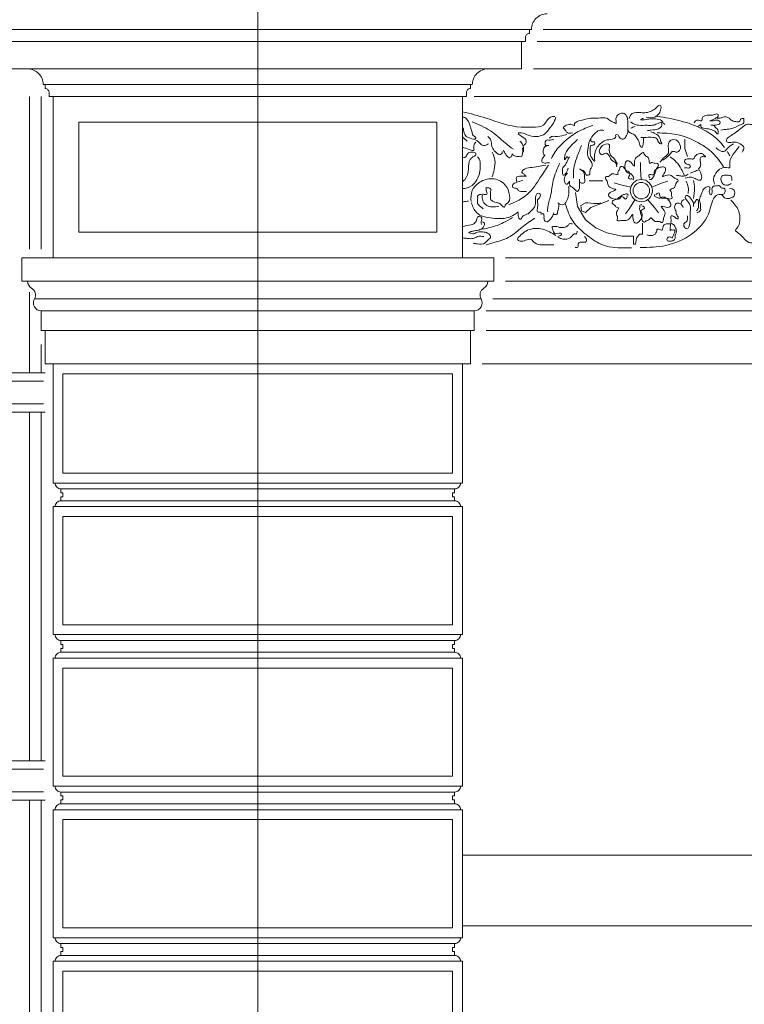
# Model space of a CAD drawing. Extents: x 0 to 286551, y -50 to 581131.
# Tile 176 of 207: x 267042 to 268882, y 559199 to 561700. Entities that reach past the tile are written whole.
import ezdxf

# ---------------------------------------------------------------- set-up
doc = ezdxf.new("R2010")
doc.units = 0
doc.header["$MEASUREMENT"] = 0
doc.layers.add('0.15 GRIJS', color=252, linetype='CONTINUOUS', lineweight=15)

msp = doc.modelspace()

# ---------------------------------------------------------------- linework, layer by layer
at = {"layer": '0.15 GRIJS'}
for p, q in [((267146.5, 560508.2), (268146.5, 560508.2)), ((268146.5, 560478.2), (267146.5, 560478.2)), ((267146.5, 560123.2), (268146.5, 560123.2)), ((268146.5, 560093.2), (267146.5, 560093.2)), ((267146.5, 559738.2), (268146.5, 559738.2)), ((268146.5, 559708.2), (267146.5, 559708.2)), ((267146.5, 559353.2), (268146.5, 559353.2)), ((268146.5, 559323.2), (267146.5, 559323.2))]:
    msp.add_line(p, q, dxfattribs=at)
for points in [[(267646.5, 555853.2), (267646.5, 562430.9)], [(266951.5, 561675.2), (267646.5, 561675.2)], [(268341.5, 561675.2), (267646.5, 561675.2)], [(268371.5, 561675.2), (272336.5, 561675.2)], [(266976.5, 561645.2), (267646.5, 561645.2)], [(268316.5, 561645.2), (267646.5, 561645.2)], [(268356.5, 561645.2), (272336.5, 561645.2)], [(268346.5, 561575.2), (272336.5, 561575.2)], [(267106.5, 561535.2), (268186.5, 561535.2)], [(267066.5, 561505.2), (267066.5, 561117.2)], [(267096.5, 561505.2), (267096.5, 561117.2)], [(268196.5, 561505.2), (272336.5, 561505.2)], [(268620.8, 561294.3), (268618.8, 561320.2), (268618.8, 561337.6)], [(268593.8, 561274.7), (268568.6, 561280.8), (268552.1, 561286.1)], [(268647.8, 561274.7), (268671.8, 561284.7), (268688.3, 561290)], [(268453.6, 561261.1), (268458.8, 561225.7), (268479.4, 561191.8), (268505.3, 561171.1), (268533.3, 561158.6), (268572.4, 561150.5), (268600.5, 561150.5), (268600.5, 561137.9), (268600.5, 561129.8)], [(268538.5, 561240.5), (268518.5, 561233.1), (268492.7, 561222.8), (268479.4, 561210.2), (268469.1, 561214.7), (268466.9, 561227.9), (268479.4, 561235.3), (268484.6, 561235.3), (268500.1, 561233.1), (268512.6, 561233.1), (268517.8, 561235.3)], [(268604.1, 561243), (268590.6, 561220.9), (268580.4, 561206.8)], [(268637.5, 561243), (268654.3, 561223.3), (268664.6, 561209.2)], [(268600.5, 561129.8), (268605.6, 561129.8), (268608.6, 561145.3), (268616, 561155.6), (268624.1, 561155.6), (268624.1, 561168.2), (268624.1, 561183.7)], [(268276.1, 561095.6), (272336.5, 561095.6)], [(268276.1, 561035.6), (272336.5, 561035.6)], [(267066.5, 560802.9), (267066.5, 561008)], [(268213.8, 560990.8), (267079.2, 560990.8)], [(268243.8, 560990.8), (272336.5, 560990.8)], [(267096.5, 560960.7), (268196.5, 560960.7)], [(268226.5, 560960.7), (272336.5, 560960.7)], [(268186.5, 560910.7), (267106.5, 560910.7)], [(268226.5, 560910.7), (272336.5, 560910.7)], [(267096.5, 560802.9), (267096.5, 560874.8)], [(268216.5, 560825.7), (272336.5, 560825.7)], [(267106.5, 560802.9), (267006.5, 560802.9), (266996.5, 560802.9), (266996.5, 560702.9), (267106.5, 560702.9)], [(267006.5, 560781.6), (267102.1, 560781.6)], [(267006.5, 560724.1), (267102.1, 560724.1)], [(267066.5, 559817.9), (267066.5, 560702.9)], [(267096.5, 560702.9), (267096.5, 559817.9)], [(267106.5, 559817.9), (267006.5, 559817.9), (266996.5, 559817.9), (266996.5, 559717.9), (267106.5, 559717.9)], [(267006.5, 559796.6), (267102.1, 559796.6)], [(267006.5, 559739.1), (267102.1, 559739.1)], [(267066.5, 558832.9), (267066.5, 559717.9)], [(267096.5, 558832.9), (267096.5, 559717.9)], [(271000.5, 559578.2), (268166.5, 559578.2)], [(269515.9, 559398.2), (268166.5, 559398.2)]]:
    msp.add_lwpolyline(points, dxfattribs=at)
for points in [[(266911.5, 561715.2, -0.414214), (266951.5, 561675.2), (266956.5, 561675.2), (266956.5, 561665.2, -0.414214), (266966.5, 561655.2), (266966.5, 561645.2), (266976.5, 561645.2), (266976.5, 561575.2), (266976.5, 561575.2), (266976.5, 561575.2), (268316.5, 561575.2), (268316.5, 561575.2), (268316.5, 561575.2), (268316.5, 561575.2), (268316.5, 561645.2), (268326.5, 561645.2), (268326.5, 561655.2, -0.414214), (268336.5, 561665.2), (268336.5, 561675.2), (268341.5, 561675.2, -0.414214), (268381.5, 561715.2)], [(267061.5, 561575.2, -0.414214), (267101.5, 561535.2), (267106.5, 561535.2), (267106.5, 561525.2, -0.414214), (267116.5, 561515.2), (267116.5, 561505.2), (267126.5, 561505.2), (267126.5, 561505.2), (267126.5, 561505.2), (267126.5, 561505.2), (267126.5, 561505.2)], [(268231.5, 561575.2, 0.414214), (268191.5, 561535.2), (268186.5, 561535.2), (268186.5, 561525.2, 0.414214), (268176.5, 561515.2), (268176.5, 561505.2), (268166.5, 561505.2), (268166.5, 561505.2), (268166.5, 561505.2), (268166.5, 561505.2), (268166.5, 561505.2)], [(268246.1, 561095.6), (268246.1, 561095.6), (268246.1, 561035.6), (268231.1, 561035.6, -0.268963), (268221.1, 561018.2, 0.417236), (268213.8, 560990.8, -0.579531), (268196.5, 560960.7), (268196.5, 560910.7), (268186.5, 560910.7), (268186.5, 560825.7), (268186.5, 560825.7), (267106.5, 560825.7), (267106.5, 560910.7), (267096.5, 560910.7), (267096.5, 560960.7, -0.579531), (267079.2, 560990.8, 0.417236), (267071.9, 561018.2, -0.268963), (267061.9, 561035.6), (267046.9, 561035.6), (267046.9, 561095.6), (267046.9, 561095.6)]]:
    msp.add_lwpolyline(points, format="xyb", dxfattribs=at)
for points in [[(268166.5, 561505.2), (267126.5, 561505.2), (267126.5, 561095.6), (268166.5, 561095.6)], [(268101.5, 561440.2), (267191.5, 561440.2), (267191.5, 561160.6), (268101.5, 561160.6)], [(268246.1, 561035.6), (268246.1, 561095.6), (267046.9, 561095.6), (267046.9, 561035.6)], [(268166.5, 560825.7), (267126.5, 560825.7), (267126.5, 560523.2), (268166.5, 560523.2)], [(268141.5, 560800.7), (267151.5, 560800.7), (267151.5, 560548.2), (268141.5, 560548.2)], [(268166.5, 560463.2), (267126.5, 560463.2), (267126.5, 560138.2), (268166.5, 560138.2)], [(268141.5, 560438.2), (267151.5, 560438.2), (267151.5, 560163.2), (268141.5, 560163.2)], [(268166.5, 560078.2), (267126.5, 560078.2), (267126.5, 559753.2), (268166.5, 559753.2)], [(268141.5, 560053.2), (267151.5, 560053.2), (267151.5, 559778.2), (268141.5, 559778.2)], [(268166.5, 559693.2), (267126.5, 559693.2), (267126.5, 559368.2), (268166.5, 559368.2)], [(268141.5, 559668.2), (267151.5, 559668.2), (267151.5, 559393.2), (268141.5, 559393.2)], [(268166.5, 559308.2), (267126.5, 559308.2), (267126.5, 558983.2), (268166.5, 558983.2)], [(268141.5, 559283.2), (267151.5, 559283.2), (267151.5, 559008.2), (268141.5, 559008.2)]]:
    msp.add_lwpolyline(points, close=True, dxfattribs=at)
for points in [[(268146.5, 560488.2), (268141.5, 560488.2), (268141.5, 560498.2), (268146.5, 560498.2), (268146.5, 560508.2, 0.414214), (268161.5, 560523.2), (267131.5, 560523.2, 0.414214), (267146.5, 560508.2), (267146.5, 560498.2), (267151.5, 560498.2), (267151.5, 560488.2), (267146.5, 560488.2), (267146.5, 560478.2, 0.414214), (267131.5, 560463.2), (268161.5, 560463.2, 0.414214), (268146.5, 560478.2)], [(268146.5, 560103.2), (268141.5, 560103.2), (268141.5, 560113.2), (268146.5, 560113.2), (268146.5, 560123.2, 0.414214), (268161.5, 560138.2), (267131.5, 560138.2, 0.414214), (267146.5, 560123.2), (267146.5, 560113.2), (267151.5, 560113.2), (267151.5, 560103.2), (267146.5, 560103.2), (267146.5, 560093.2, 0.414214), (267131.5, 560078.2), (268161.5, 560078.2, 0.414214), (268146.5, 560093.2)], [(268146.5, 559718.2), (268141.5, 559718.2), (268141.5, 559728.2), (268146.5, 559728.2), (268146.5, 559738.2, 0.414214), (268161.5, 559753.2), (267131.5, 559753.2, 0.414214), (267146.5, 559738.2), (267146.5, 559728.2), (267151.5, 559728.2), (267151.5, 559718.2), (267146.5, 559718.2), (267146.5, 559708.2, 0.414214), (267131.5, 559693.2), (268161.5, 559693.2, 0.414214), (268146.5, 559708.2)], [(268146.5, 559333.2), (268141.5, 559333.2), (268141.5, 559343.2), (268146.5, 559343.2), (268146.5, 559353.2, 0.414214), (268161.5, 559368.2), (267131.5, 559368.2, 0.414214), (267146.5, 559353.2), (267146.5, 559343.2), (267151.5, 559343.2), (267151.5, 559333.2), (267146.5, 559333.2), (267146.5, 559323.2, 0.414214), (267131.5, 559308.2), (268161.5, 559308.2, 0.414214), (268146.5, 559323.2)]]:
    msp.add_lwpolyline(points, format="xyb", close=True, dxfattribs=at)
for radius in [28.4, 21]:
    msp.add_circle((268620.8, 561266), radius, dxfattribs=at)
for points, knots in [([(268589.2, 561448), (268591.5, 561453.6), (268596.7, 561466.5), (268617.2, 561464.1), (268633.5, 561463), (268647.3, 561468.5), (268658.4, 561473.9), (268665.4, 561485.1), (268672.3, 561480.1), (268670.2, 561471.6), (268667.1, 561461.1), (268653.2, 561449.3), (268640.7, 561451.4), (268633.3, 561452.7)], [0, 0, 0, 0, 16.510081, 38.001091, 52.043049, 66.843699, 80.381672, 91.88419, 95.22697, 101.910958, 114.820523, 129.544004, 150.940972, 150.940972, 150.940972, 150.940972]), ([(268401.4, 561454.7), (268397.4, 561454.5), (268388.8, 561454.1), (268380.1, 561443), (268370.2, 561426.8), (268343.2, 561427.7), (268295.2, 561425.2), (268235.7, 561448.2), (268186.6, 561462), (268166.5, 561466.2)], [0, 0, 0, 0, 11.542918, 24.779048, 39.501429, 65.995542, 96.08537, 187.875314, 249.730917, 249.730917, 249.730917, 249.730917]), ([(268166.5, 561428.9), (268167.8, 561426.1), (268170, 561418.3), (268172.2, 561404.3), (268184.6, 561399.6), (268200.1, 561394.5), (268200.4, 561403.7), (268192.1, 561404.5), (268190.4, 561416.4), (268186, 561429.2), (268181.8, 561444.1), (268172.8, 561453), (268167.7, 561452.8), (268166.5, 561452.8)], [28.393202, 28.393202, 28.393202, 28.393202, 37.635508, 52.431838, 66.199015, 80.240973, 82.246208, 90.407222, 97.606632, 114.9598, 132.339304, 144.242585, 147.929832, 147.929832, 147.929832, 147.929832]), ([(268403.4, 561452.7), (268402.3, 561448.8), (268399.6, 561439.4), (268388.8, 561426.2), (268378.5, 561409.6), (268357.6, 561402), (268336, 561404.2), (268320.1, 561413.2), (268310.3, 561412.7), (268307.8, 561412.6)], [0, 0, 0, 0, 12.05017, 28.922028, 50.748424, 68.751949, 92.240849, 114.020242, 121.37554, 121.37554, 121.37554, 121.37554]), ([(268492.9, 561398.5), (268492.6, 561394.5), (268492.2, 561387.2), (268504.9, 561392.8), (268501.3, 561379.9), (268490.5, 561382.6), (268491.2, 561369.5), (268489.9, 561357.5), (268494.2, 561349.3), (268503.1, 561337.7), (268501.7, 561348.5), (268502, 561357.7), (268505.3, 561373.3), (268516.4, 561385.2), (268529.9, 561395.8), (268543.8, 561395.1), (268557.7, 561399.8), (268554.2, 561409), (268562.9, 561408.3), (268564, 561399.8), (268575.1, 561393.9), (268582.9, 561404.2), (268587, 561413.1), (268586.2, 561426), (268587, 561438.5), (268585.5, 561452.6), (268578.7, 561463.5), (268566.7, 561462.8), (268557.6, 561456.3), (268555.3, 561447.2), (268559, 561434.2), (268549.5, 561440.2), (268541.9, 561442.5), (268530.9, 561454.2), (268512.2, 561448.4), (268492.8, 561451.5), (268474.7, 561445.8), (268460.6, 561443.1), (268450.1, 561437.4), (268451.3, 561429.6), (268443.2, 561435.6), (268437, 561434), (268430.2, 561432.5), (268426.2, 561429.7), (268420.1, 561426.4), (268428.5, 561420.2), (268431.8, 561410.1), (268440.5, 561412), (268446.1, 561413.2)], [0, 0, 0, 0, 8.917815, 16.273113, 23.89437, 31.518108, 41.088195, 53.119412, 68.66719, 75.285494, 79.964441, 91.327181, 108.680459, 123.402691, 140.277024, 156.546068, 168.048821, 172.727574, 177.408034, 185.568003, 196.033325, 205.971942, 218.881507, 225.565495, 244.280699, 256.478179, 268.380419, 277.741628, 289.244146, 298.814424, 308.171929, 313.264117, 323.729439, 335.231957, 356.629213, 375.351919, 394.499055, 411.215061, 421.615019, 423.620254, 430.601114, 437.956411, 444.93727, 450.327484, 453.670495, 462.386465, 470.546434, 484.588104, 484.588104, 484.588104, 484.588104]), ([(268626.6, 561450), (268622.9, 561448.4), (268614.9, 561444.9), (268632.3, 561446.1), (268642, 561448.5), (268657.4, 561448.1), (268672.2, 561446.9), (268676.2, 561437.5), (268679.2, 561434.8), (268680.1, 561434)], [0, 0, 0, 0, 8.377606, 17.738815, 31.923227, 45.965185, 62.681191, 70.840995, 74.62299, 74.62299, 74.62299, 74.62299]), ([(268661.4, 561454.7), (268680.9, 561451.5), (268721.9, 561444.7), (268774.9, 561425.2), (268812.6, 561400.1), (268826.8, 561382.3), (268831.9, 561375.8)], [0, 0, 0, 0, 59.273065, 124.463294, 168.064404, 192.717862, 192.717862, 192.717862, 192.717862]), ([(268755, 561438.6), (268757, 561441.7), (268761.2, 561447.8), (268768.4, 561443.5), (268775.7, 561442.8), (268774.2, 561454.3), (268786.5, 561458.2), (268797.4, 561456.8), (268805.5, 561459.1), (268816.5, 561462.3), (268816.3, 561453.9), (268809.7, 561449.7), (268804.9, 561446.7), (268791.8, 561442.8), (268800, 561443.5), (268805.4, 561442.8), (268811.9, 561446.8), (268817.3, 561443.6), (268821.4, 561441.5), (268821.3, 561435.6), (268815.1, 561433.9), (268810.1, 561431.6), (268804.3, 561432), (268800.9, 561432), (268794.3, 561431.8), (268805.8, 561433.4), (268807.9, 561426.8), (268813.1, 561423.3), (268816.6, 561418.1), (268815.3, 561414.3), (268816.6, 561410.1), (268811.7, 561410.7), (268809.4, 561416.5), (268802.4, 561420), (268791.9, 561423), (268782.3, 561423.5), (268770.1, 561426.5), (268772.9, 561435.7), (268768.2, 561430.9), (268765.8, 561429.9), (268764.4, 561429.3)], [0, 0, 0, 0, 9.454476, 19.028044, 21.702881, 28.681375, 42.785211, 52.146708, 61.720276, 71.081486, 75.091956, 81.710123, 92.175532, 99.376859, 104.057608, 108.069432, 117.643281, 122.735204, 126.078215, 130.756967, 136.147528, 143.128387, 147.808848, 152.489596, 155.164145, 161.850518, 168.468684, 175.086851, 180.476094, 185.155041, 187.828558, 189.83447, 196.452636, 205.169925, 212.150785, 229.079764, 237.240778, 241.91953, 245.262311, 250.652775, 250.652775, 250.652775, 250.652775]), ([(268822.5, 561419.9), (268828.1, 561420.6), (268838.3, 561421.7), (268856.7, 561424.3), (268868.2, 561432.2), (268883.1, 561437.2), (268880.9, 561443.8), (268882.2, 561449.8), (268872.2, 561449.1), (268871.4, 561438.8), (268858.9, 561441.9), (268849.6, 561443), (268842.4, 561453.2), (268830.1, 561454.7), (268821.1, 561449.3), (268816.1, 561449.8), (268813.8, 561450)], [0, 0, 0, 0, 16.836347, 31.130587, 53.873203, 62.590597, 69.274584, 71.948101, 78.634474, 86.794443, 96.155652, 108.84227, 115.460234, 131.72931, 139.555493, 146.242153, 146.242153, 146.242153, 146.242153]), ([(268190.8, 561440.7), (268207, 561434.1), (268238.4, 561421.4), (268268.9, 561391.3), (268288.8, 561376.4), (268295.8, 561371.1)], [0, 0, 0, 0, 52.031617, 100.482415, 126.692969, 126.692969, 126.692969, 126.692969]), ([(268497.2, 561431.9), (268484.7, 561427.1), (268459.5, 561417.5), (268427.7, 561393.6), (268404, 561370.5), (268395.2, 561353.4), (268392.2, 561347.7)], [0, 0, 0, 0, 40.12262, 80.381898, 118.698008, 137.851645, 137.851645, 137.851645, 137.851645]), ([(268644.7, 561415.2), (268648.7, 561414), (268657.8, 561411.2), (268669.3, 561401.4), (268668.9, 561391.8), (268675.1, 561383.2), (268662.4, 561387.2), (268663.7, 561398.6), (268646.9, 561402.2), (268638.5, 561401.2), (268613.3, 561400.7), (268628.1, 561402.2), (268625, 561389.3), (268625.6, 561372.6), (268615.5, 561380.5), (268617.1, 561390.6), (268608.7, 561399.1), (268605.3, 561407.2), (268597.1, 561411.5), (268588.6, 561413.3), (268587.1, 561419.4), (268586.5, 561421.9)], [0, 0, 0, 0, 12.913448, 28.986024, 38.718244, 43.808977, 50.789781, 61.252856, 73.545218, 90.261725, 104.303683, 108.984143, 120.522631, 135.121227, 138.464008, 153.260338, 161.420307, 172.921197, 178.311757, 188.777079, 195.976416, 195.976416, 195.976416, 195.976416]), ([(268593.2, 561440.6), (268597.1, 561438.1), (268603.6, 561433.7), (268618.3, 561430.9), (268632.8, 561432.5), (268649.6, 561431.1), (268659.5, 561434.7), (268674.1, 561442.5), (268672.6, 561434.8), (268673.1, 561428.4), (268662.1, 561419.3), (268648.4, 561421.1), (268639.1, 561418.7), (268636, 561417.9)], [0, 0, 0, 0, 13.767429, 23.340997, 44.069615, 58.111573, 70.797918, 82.475534, 87.154481, 89.159716, 101.931901, 120.84427, 130.417798, 130.417798, 130.417798, 130.417798]), ([(268876.7, 561363.8), (268879.3, 561367.7), (268884.8, 561375.9), (268869.2, 561387.2), (268855.2, 561391.5), (268841.2, 561386.3), (268836, 561392.8), (268839.8, 561400.8), (268855.4, 561409.5), (268870.9, 561421.6), (268887.7, 561436), (268901.5, 561433.8), (268916.8, 561433), (268925.7, 561423.3), (268934.1, 561412.3), (268943.9, 561415.5), (268950, 561415.3), (268951.6, 561415.2)], [0, 0, 0, 0, 12.288961, 25.525229, 46.775038, 58.811085, 62.153601, 69.132094, 81.035496, 115.935968, 129.473593, 143.515551, 155.717493, 174.208536, 180.826703, 194.86866, 199.549121, 199.549121, 199.549121, 199.549121]), ([(268267.7, 561365.8), (268267.7, 561365.1), (268268, 561361.3), (268262.3, 561355.3), (268252.9, 561361.2), (268244.7, 561369), (268239.2, 561382.6), (268240.1, 561396.1), (268233.5, 561401.2), (268230.9, 561403.2)], [0, 0, 0, 0, 2.005235, 11.459711, 16.551822, 32.624399, 45.534069, 59.823057, 69.277533, 69.277533, 69.277533, 69.277533]), ([(268307.8, 561410.6), (268310.8, 561408.4), (268318, 561403), (268330.7, 561395.6), (268327.1, 561384.8), (268323.6, 561381.9), (268321.9, 561380.5)], [0, 0, 0, 0, 11.502518, 28.054304, 35.032984, 41.650947, 41.650947, 41.650947, 41.650947]), ([(268431.7, 561408.6), (268429.5, 561407.9), (268419.7, 561404.8), (268407.5, 561402.9), (268394, 561404.8), (268389.9, 561401.2), (268387.6, 561399.2)], [0, 0, 0, 0, 6.980859, 30.536239, 37.2229, 45.940188, 45.940188, 45.940188, 45.940188]), ([(268433, 561310.5), (268429.8, 561306.5), (268424.9, 561300.2), (268425, 561290.1), (268428.4, 561280.9), (268435.8, 561283.7), (268439.1, 561293.6), (268436.3, 561276.8), (268448.6, 561275.2), (268458.9, 561258.3), (268464.5, 561273), (268463.6, 561281.7), (268464.6, 561301.4), (268463.1, 561288.5), (268468.7, 561283.3), (268479.4, 561286.4), (268474.4, 561300.8), (268478.8, 561313.9), (268457.1, 561323.7), (268479, 561316.1), (268479, 561303.2), (268492.6, 561306.4), (268487.5, 561317.6), (268496.5, 561325), (268495.7, 561340.5), (268482, 561351.5), (268485.1, 561372.7), (268487.5, 561393.2), (268500, 561409), (268512.5, 561420.8), (268521.6, 561419.6), (268525.9, 561419)], [0, 0, 0, 0, 14.549641, 22.663496, 31.266424, 36.885909, 42.833274, 50.209453, 64.816588, 77.952669, 89.499204, 94.662549, 110.152582, 115.315927, 122.619291, 130.323124, 140.649813, 159.614412, 169.234405, 183.78669, 193.405246, 201.818377, 209.932232, 221.478768, 231.805456, 252.30244, 267.792473, 291.954954, 313.651786, 327.375829, 339.920477, 339.920477, 339.920477, 339.920477]), ([(268661.4, 561412.6), (268677.8, 561412.1), (268714.4, 561411.1), (268762.3, 561391.3), (268804.2, 561363.4), (268821.2, 561338.8), (268829.9, 561326.3)], [0, 0, 0, 0, 48.976721, 109.079226, 152.680102, 197.88684, 197.88684, 197.88684, 197.88684]), ([(268200.2, 561389.2), (268198.2, 561386.3), (268194.7, 561381.4), (268195.1, 561374.4), (268196.7, 561366.6), (268182.3, 561369.7), (268176.1, 561373.8), (268167.7, 561375.7), (268166.5, 561376.1)], [0, 0, 0, 0, 9.869752, 17.222216, 21.900968, 28.587629, 48.467383, 51.875558, 51.875558, 51.875558, 51.875558]), ([(268232.9, 561385.2), (268229.9, 561383.1), (268223.5, 561378.5), (268211.6, 561383.2), (268206.8, 561391.6), (268201.8, 561393.3), (268200.2, 561393.9)], [0, 0, 0, 0, 10.465322, 22.519444, 32.919199, 38.01131, 38.01131, 38.01131, 38.01131]), ([(268319.2, 561375.1), (268319.4, 561371), (268319.9, 561363.7), (268317.6, 561351.4), (268307.7, 561352.9), (268299.3, 561352.8), (268293.9, 561357.3), (268291.8, 561359.1)], [0, 0, 0, 0, 13.367975, 23.549393, 28.230141, 40.431799, 48.592813, 48.592813, 48.592813, 48.592813]), ([(268312.5, 561391.9), (268315, 561388.9), (268320.7, 561382.2), (268321.9, 561371.6), (268321.9, 561365.3), (268321.9, 561363.8)], [0, 0, 0, 0, 11.501216, 25.790258, 30.46901, 30.46901, 30.46901, 30.46901]), ([(268385.5, 561380.5), (268383.9, 561380.6), (268378.9, 561381.2), (268374, 561375.3), (268370.8, 561368.4), (268371.4, 561363.2), (268371.9, 561356.4), (268377.3, 561357.8), (268373.9, 561352.4), (268370.9, 561350.1), (268368.3, 561345.4), (268367.1, 561338), (268375.2, 561335.6), (268381.3, 561336.5), (268386, 561336.4), (268387.6, 561336.4)], [0, 0, 0, 0, 4.680749, 14.619152, 19.709885, 27.062349, 32.153082, 34.158993, 39.249613, 42.086126, 47.475537, 54.827807, 59.919994, 69.281204, 73.961664, 73.961664, 73.961664, 73.961664]), ([(268398.9, 561396.5), (268394.6, 561395.3), (268388.7, 561393.7), (268381.1, 561395.2), (268375.6, 561390.7), (268375.8, 561382.4), (268379.5, 561379.1), (268380.2, 561378.5)], [0, 0, 0, 0, 13.52282, 18.203569, 21.546349, 33.577566, 36.413738, 36.413738, 36.413738, 36.413738]), ([(268458.8, 561396.1), (268451.5, 561389.1), (268437, 561375.2), (268426.6, 561361.8), (268424.5, 561339.4), (268433.2, 561357.9), (268434.2, 561344.5), (268441.4, 561357.9), (268431.2, 561338.9), (268429.2, 561331.2), (268418.8, 561323), (268421, 561314.2), (268419.6, 561308.8), (268423.7, 561302.8), (268431, 561310.5), (268432.4, 561317.2), (268434.4, 561321.4), (268435.2, 561323.1)], [0, 0, 0, 0, 29.214068, 57.917276, 63.080621, 73.514378, 77.991264, 83.334851, 94.881258, 106.427968, 119.120206, 126.496385, 131.659729, 135.348374, 144.354624, 152.29966, 157.917553, 157.917553, 157.917553, 157.917553]), ([(268469.1, 561380.6), (268464.7, 561370.4), (268455.4, 561348.9), (268447.8, 561320.7), (268448.3, 561303.2), (268448.4, 561298)], [0, 0, 0, 0, 33.423608, 70.467235, 85.957268, 85.957268, 85.957268, 85.957268]), ([(268560.4, 561333), (268557.2, 561339.1), (268552.5, 561347.9), (268541.3, 561355.8), (268539.4, 561365.9), (268539.2, 561374), (268541.8, 561386.4), (268523.7, 561383.8), (268516.6, 561374.7), (268512.1, 561364), (268519.6, 561355.2), (268525.6, 561359.1), (268531.1, 561362.5), (268537.9, 561356.9), (268541.2, 561350.8), (268545.4, 561341.9), (268556.8, 561338.4), (268558, 561329.8), (268558.4, 561326.3)], [0, 0, 0, 0, 20.209763, 29.664239, 39.396725, 48.75423, 56.106694, 70.148364, 83.384697, 92.954975, 102.409451, 107.501639, 112.593485, 120.390519, 129.106489, 134.495732, 149.219336, 158.951556, 158.951556, 158.951556, 158.951556]), ([(268668.1, 561338.4), (268671.7, 561343), (268677.9, 561351.2), (268691.8, 561359.7), (268689.3, 561373.1), (268688.1, 561384.6), (268695.6, 561396.4), (268712.6, 561395.9), (268719.8, 561382.9), (268721.3, 561369.5), (268710.3, 561361), (268700.2, 561368.2), (268694.3, 561358.5), (268687.1, 561351.9), (268680.4, 561346.8), (268676.3, 561343.7), (268675.4, 561343.1)], [0, 0, 0, 0, 17.988028, 31.224158, 43.255569, 54.618309, 66.119525, 80.161195, 96.481293, 105.838797, 119.37677, 126.35763, 136.296246, 145.750859, 157.654141, 160.996921, 160.996921, 160.996921, 160.996921]), ([(268731.6, 561396.5), (268731, 561388.6), (268729.8, 561373.4), (268735.5, 561359.2), (268738.3, 561352.4)], [0, 0, 0, 0, 23.393957, 45.166786, 45.166786, 45.166786, 45.166786]), ([(268855.3, 561385.2), (268849.5, 561381.8), (268841.1, 561376.8), (268832.4, 561363.5), (268818.7, 561366.8), (268813.4, 561372.7), (268811.2, 561375.1)], [0, 0, 0, 0, 20.057026, 29.511639, 43.696052, 53.634668, 53.634668, 53.634668, 53.634668]), ([(268845.9, 561323.7), (268845.5, 561329.3), (268844.2, 561343.9), (268856.1, 561362), (268865.5, 561373.2), (268869.3, 561377.8)], [0, 0, 0, 0, 16.709969, 43.018632, 61.080746, 61.080746, 61.080746, 61.080746]), ([(268166.5, 561289.2), (268168.6, 561290.5), (268178, 561297.6), (268182.2, 561320), (268182.2, 561341.5), (268191.8, 561352.5), (268200.7, 561354.2), (268200.9, 561362.8), (268191.4, 561364.2), (268181, 561364.1), (268177.4, 561355.1), (268173.1, 561348.6), (268168.4, 561350.2), (268166.8, 561349.5), (268166.5, 561349.4)], [247.609539, 247.609539, 247.609539, 247.609539, 255.031149, 284.623809, 308.481576, 317.936052, 326.653341, 331.332093, 338.533493, 350.73515, 359.45112, 366.069287, 370.749748, 371.803697, 371.803697, 371.803697, 371.803697]), ([(268166.5, 561271), (268170.5, 561270.7), (268184.7, 561273.5), (268200.9, 561286.6), (268211, 561309.7), (268211.9, 561329), (268211, 561344.3), (268206.6, 561349.6), (268204.8, 561351.8)], [16.42851, 16.42851, 16.42851, 16.42851, 28.176895, 54.919712, 77.65666, 101.136651, 113.33394, 121.493744, 121.493744, 121.493744, 121.493744]), ([(268242.3, 561363.8), (268245.2, 561357), (268251.2, 561342.8), (268247.6, 561320.8), (268243.9, 561307.1), (268242.3, 561301)], [0, 0, 0, 0, 21.772644, 45.252635, 64.544298, 64.544298, 64.544298, 64.544298]), ([(268291.8, 561356.4), (268290.7, 561353.4), (268289.2, 561349.5), (268281.8, 561349.6), (268277.8, 561356.5), (268273.5, 561362.8), (268271.2, 561366.9), (268270.4, 561368.5)], [0, 0, 0, 0, 8.159969, 10.834518, 20.288994, 29.004964, 34.394207, 34.394207, 34.394207, 34.394207]), ([(268599.2, 561293.8), (268600.4, 561295.2), (268603, 561298.1), (268598.1, 561303), (268595.7, 561310.4), (268584.3, 561309.4), (268579.2, 561321), (268578.3, 561331.2), (268583.1, 561344.8), (268595.3, 561338.8), (268605.1, 561323.2), (268602.6, 561340.1), (268605.6, 561350.3), (268616, 561354.9), (268620.1, 561360.2), (268626.5, 561365.2), (268629, 561354), (268637.7, 561352.2), (268641, 561344.3), (268639.7, 561332.2), (268648.4, 561339.2), (268654.2, 561333.7), (268661.8, 561336.9), (268665.8, 561328.9), (268658.9, 561322.7), (268657.1, 561315.1), (268655, 561306.2), (268647.1, 561306.1), (268639.1, 561308), (268639.8, 561301), (268641.8, 561298.8), (268642.5, 561298.1)], [0, 0, 0, 0, 4.985389, 9.970609, 17.518515, 26.523943, 37.467267, 50.030413, 59.708813, 71.653625, 83.897364, 92.553153, 106.239878, 116.879868, 123.001635, 127.98778, 135.535845, 146.546527, 151.255472, 162.053526, 166.763684, 175.619286, 181.804541, 186.789618, 196.467843, 205.160922, 211.195302, 221.037696, 225.367287, 231.549966, 234.641852, 234.641852, 234.641852, 234.641852]), ([(268729.6, 561305.4), (268727.3, 561310.6), (268722, 561322.4), (268710.8, 561339.1), (268699.6, 561347.7), (268694.2, 561351.9)], [0, 0, 0, 0, 17.1579, 38.85489, 59.261088, 59.261088, 59.261088, 59.261088]), ([(268765.7, 561320.9), (268767.9, 561323.2), (268772.4, 561328.2), (268771.2, 561338.5), (268768.8, 561347.3), (268774.7, 561353.2), (268778.8, 561352.1), (268785.6, 561351.3), (268781.2, 561354.6), (268779.3, 561356.6), (268775.3, 561361.5), (268766.6, 561359.4), (268757.1, 561356.2), (268755.1, 561344.8), (268745.2, 561347), (268737.9, 561347.6), (268727.4, 561342.4), (268734.5, 561332.5), (268741.4, 561332.7), (268745.5, 561329.3), (268745.2, 561321.9), (268735.9, 561323.9), (268731, 561323.8), (268730.3, 561323.8)], [0, 0, 0, 0, 9.005157, 19.331846, 29.658535, 33.832051, 41.210951, 44.162684, 47.292736, 51.466252, 54.596304, 64.926936, 74.172065, 83.790457, 91.169645, 99.28655, 108.2928, 116.895894, 125.532695, 128.662747, 131.613257, 144.351579, 146.565306, 146.565306, 146.565306, 146.565306]), ([(268384.9, 561331), (268378, 561320.4), (268361.5, 561294.8), (268337.1, 561257), (268305.4, 561238.5), (268288.6, 561232.3), (268284.6, 561230.8)], [0, 0, 0, 0, 38.196937, 91.551432, 132.373714, 145.287161, 145.287161, 145.287161, 145.287161]), ([(268378.2, 561331), (268365.1, 561328.4), (268345.4, 561324.6), (268323.8, 561322.9), (268315.3, 561312.1), (268322, 561309.8), (268323.5, 561305.1), (268325.7, 561305.4), (268326.7, 561305.6)], [0, 0, 0, 0, 40.013248, 59.893003, 65.282557, 71.900724, 75.243085, 77.917634, 77.917634, 77.917634, 77.917634]), ([(268413.6, 561335.7), (268407, 561321.3), (268394.7, 561294.6), (268393, 561254.5), (268382.3, 561228.9), (268382.8, 561215.2), (268382.9, 561212)], [0, 0, 0, 0, 47.175433, 87.173951, 118.788105, 128.14561, 128.14561, 128.14561, 128.14561]), ([(268587.7, 561254), (268586.7, 561255.6), (268584.7, 561258.9), (268578.6, 561255.9), (268570.8, 561255.8), (268568.2, 561244.7), (268555.6, 561243.4), (268545.6, 561245.7), (268534.2, 561254.4), (268543.7, 561264.2), (268561.5, 561268.7), (268544.6, 561271.5), (268535.9, 561277.6), (268534.7, 561288.8), (268531, 561294.4), (268528.2, 561302), (268539.7, 561301), (268544, 561308.7), (268552.5, 561309.4), (268563.7, 561304.4), (268559.7, 561314.8), (268566.8, 561318.7), (268566, 561326.9), (268574.9, 561328.2), (268578.6, 561319.8), (268585.3, 561315.7), (268593.1, 561310.9), (268590.7, 561303.4), (268586.4, 561296.3), (268593.3, 561294.8), (268596, 561296.1), (268596.9, 561296.5)], [0, 0, 0, 0, 4.985389, 9.970609, 17.518515, 26.523943, 37.467267, 50.030413, 59.708813, 71.653625, 83.897364, 92.553153, 106.239878, 116.879868, 123.001635, 127.98778, 135.535845, 146.546527, 151.255472, 162.053526, 166.763684, 175.619286, 181.804541, 186.789618, 196.467843, 205.160922, 211.195302, 221.037696, 225.367287, 231.549966, 234.641852, 234.641852, 234.641852, 234.641852]), ([(268640.6, 561295.2), (268642.4, 561294.4), (268645.9, 561292.9), (268649.1, 561299), (268655.3, 561303.6), (268650.9, 561314.1), (268660.3, 561322.6), (268669.7, 561326.6), (268684.1, 561326.2), (268682.2, 561312.7), (268670.4, 561298.6), (268685.7, 561306.2), (268696.3, 561306.5), (268703.9, 561298.1), (268710.2, 561295.8), (268716.9, 561291.2), (268707, 561285.3), (268708.1, 561276.6), (268701.6, 561271), (268689.6, 561268.5), (268699, 561262.4), (268695.5, 561255.1), (268700.9, 561248.9), (268694.6, 561242.6), (268686.6, 561247.3), (268678.8, 561246.6), (268669.7, 561245.9), (268667.1, 561253.4), (268666.5, 561261.6), (268660, 561258.8), (268658.6, 561256.2), (268658.1, 561255.3)], [0, 0, 0, 0, 4.985389, 9.970609, 17.518515, 26.523943, 37.467267, 50.030413, 59.708813, 71.653625, 83.897364, 92.553153, 106.239878, 116.879868, 123.001635, 127.98778, 135.535845, 146.546527, 151.255472, 162.053526, 166.763684, 175.619286, 181.804541, 186.789618, 196.467843, 205.160922, 211.195302, 221.037696, 225.367287, 231.549966, 234.641852, 234.641852, 234.641852, 234.641852]), ([(268806.5, 561282.2), (268805.4, 561286.7), (268802.5, 561298), (268811.2, 561314.4), (268827.3, 561326.1), (268839.5, 561324.5), (268845.9, 561323.7)], [0, 0, 0, 0, 13.517634, 34.153209, 51.027195, 69.749902, 69.749902, 69.749902, 69.749902]), ([(268328.7, 561302.9), (268324.6, 561303), (268316.7, 561303.2), (268302.2, 561302.4), (268303.5, 561294.1), (268303.4, 561291.1), (268303.3, 561289.6)], [0, 0, 0, 0, 13.373321, 26.059877, 30.738824, 35.417577, 35.417577, 35.417577, 35.417577]), ([(268739.9, 561307.6), (268736.8, 561305.8), (268730.7, 561302.2), (268719.8, 561302.9), (268713.1, 561304.5), (268709.7, 561305.4)], [0, 0, 0, 0, 10.56459, 20.895223, 31.460193, 31.460193, 31.460193, 31.460193]), ([(268732.5, 561297.3), (268736.9, 561298.8), (268744.5, 561301.3), (268756.4, 561298.4), (268763.1, 561292.9), (268771.5, 561291.8), (268775.9, 561300.2), (268771.7, 561307.9), (268769.7, 561321.1), (268756.6, 561314.7), (268749.7, 561312), (268745.8, 561310.5)], [0, 0, 0, 0, 13.606129, 23.450958, 35.000074, 40.165535, 45.48524, 58.945723, 66.89076, 77.455771, 91.021475, 91.021475, 91.021475, 91.021475]), ([(268848.6, 561284.2), (268845.6, 561282.2), (268838.2, 561277), (268822, 561284), (268821.6, 561306.5), (268837.5, 561304.9), (268851.1, 561304.7), (268850.8, 561296.2), (268850.6, 561291.6)], [0, 0, 0, 0, 10.465322, 26.016922, 42.726891, 56.911303, 66.484872, 78.023309, 78.023309, 78.023309, 78.023309]), ([(268188.3, 561238.1), (268187.9, 561247.9), (268187.1, 561266.3), (268208.3, 561288.3), (268237.8, 561300.6), (268271.6, 561289), (268286, 561263.9), (268288.7, 561237.4), (268275.1, 561231.6), (268273.6, 561221), (268265.6, 561228.5), (268261.2, 561234.9), (268252.2, 561234.7), (268244.5, 561238.2), (268236.3, 561243.4), (268238.5, 561253.8), (268236.7, 561261.6), (268239.8, 561271.1), (268232.9, 561273.4), (268229.7, 561272.5), (268225.8, 561273.4), (268226.8, 561269.6), (268225.6, 561266), (268228.8, 561262), (268229.4, 561253.9), (268221.3, 561257), (268213.7, 561256.7), (268203.8, 561255.5), (268205.9, 561244.1), (268201.7, 561231.6), (268213.7, 561225), (268218.2, 561220.3), (268219.1, 561219.4)], [0, 0, 0, 0, 28.199826, 52.853432, 85.643598, 120.322356, 147.607203, 173.08548, 183.485438, 188.576058, 197.293347, 203.911514, 213.485082, 220.686482, 230.625098, 237.977562, 249.340302, 256.692766, 261.784954, 266.465414, 268.471326, 270.476561, 275.155508, 280.246128, 284.92488, 294.286089, 296.292289, 309.205468, 313.884415, 327.920867, 343.993306, 347.775164, 347.775164, 347.775164, 347.775164]), ([(268320, 561291.6), (268314.4, 561290.2), (268307, 561288.4), (268298.1, 561284.9), (268292.4, 561280.7), (268294.9, 561269.9), (268305.8, 561273.7), (268307.4, 561264.7), (268315.7, 561263), (268322.4, 561263.6), (268327.1, 561263.5), (268328.7, 561263.5)], [0, 0, 0, 0, 17.359204, 22.451127, 29.069431, 36.690501, 46.264069, 51.65348, 58.854808, 68.216017, 72.896766, 72.896766, 72.896766, 72.896766]), ([(268436.4, 561277.5), (268436.8, 561270.5), (268437.7, 561258.6), (268432.8, 561242.9), (268426.4, 561229.9), (268414.9, 561230), (268411, 561233.5), (268409, 561235.4)], [0, 0, 0, 0, 20.720439, 35.319036, 50.56313, 57.918427, 66.079441, 66.079441, 66.079441, 66.079441]), ([(268523, 561290.9), (268515.4, 561290.9), (268503.8, 561290.9), (268492.2, 561290.9), (268488.2, 561290.9)], [0, 0, 0, 0, 22.73453, 34.770288, 34.770288, 34.770288, 34.770288]), ([(268617.9, 561121.1), (268639.8, 561121.7), (268685.7, 561123), (268749.3, 561150.1), (268793.9, 561197.1), (268798.3, 561237.8), (268813.8, 561259.2), (268831.8, 561253.2), (268834.4, 561265.4), (268832.3, 561274.2), (268823.9, 561270.6), (268820.7, 561280.5), (268811.2, 561277.6), (268802.6, 561277.8), (268798.9, 561268.1), (268802.8, 561261.4), (268797.3, 561254), (268792.2, 561260.6), (268794.2, 561266.7), (268796, 561277.3), (268783.2, 561275.6), (268776.3, 561266.2), (268772.5, 561253.7), (268766.8, 561241.9), (268771.6, 561233.5), (268770.3, 561225.2), (268773.6, 561214.7), (268766.3, 561211.4), (268762.8, 561209.8)], [0, 0, 0, 0, 65.394942, 136.498293, 203.525636, 245.746156, 258.411734, 275.685979, 284.9672, 291.166851, 296.867106, 304.926951, 313.070336, 322.354904, 328.554556, 339.950729, 344.556324, 348.010437, 359.40661, 365.104502, 374.062169, 385.57633, 400.542386, 413.425756, 421.583469, 427.281555, 438.677729, 448.616689, 448.616689, 448.616689, 448.616689]), ([(268734.8, 561289.9), (268736.9, 561284.8), (268741.1, 561274.9), (268740.3, 561264.1), (268739.9, 561258.9)], [0, 0, 0, 0, 16.328598, 31.818631, 31.818631, 31.818631, 31.818631]), ([(268753.2, 561292.1), (268754.6, 561285.5), (268757.7, 561270.3), (268754.8, 561255), (268753.2, 561246.4)], [0, 0, 0, 0, 20.133253, 46.11817, 46.11817, 46.11817, 46.11817]), ([(268845.1, 561272.5), (268849.6, 561271.4), (268859, 561268.9), (268858.9, 561252.4), (268847.4, 561246.2), (268833.7, 561244), (268828.2, 561251.7), (268825.5, 561255.4)], [0, 0, 0, 0, 12.745188, 26.583177, 36.522136, 50.389404, 63.054982, 63.054982, 63.054982, 63.054982]), ([(268258.5, 561226.1), (268247.7, 561224.5), (268229.6, 561221.8), (268216, 561241.1), (268216.8, 561251), (268217, 561254.2)], [0, 0, 0, 0, 30.15657, 50.366494, 59.723999, 59.723999, 59.723999, 59.723999]), ([(268308, 561209.4), (268307.9, 561207.1), (268307.8, 561202.6), (268308.5, 561196.3), (268315.5, 561191.4), (268317.1, 561199.1), (268321.4, 561202.7), (268327.3, 561205.1), (268333.7, 561206.6), (268338.5, 561213.2), (268345.6, 561217.9), (268350.1, 561225.4), (268352.6, 561232.8), (268352.1, 561240.8), (268351.2, 561249), (268354.1, 561254.9), (268356.7, 561259.8), (268361.2, 561259.3), (268365.1, 561256.8), (268364.2, 561251.8), (268362.5, 561246.7), (268355.3, 561242.9), (268357.9, 561232.9), (268358.3, 561224.1), (268352.8, 561209.3), (268367.5, 561212.5), (268366.5, 561207.2), (268366.2, 561205.4)], [0, 0, 0, 0, 6.683988, 13.662481, 19.052945, 24.442188, 31.060355, 36.152278, 43.353678, 49.971844, 59.910461, 68.626431, 75.604924, 82.957388, 92.314893, 99.514122, 102.856639, 107.537387, 110.880168, 115.55892, 120.649718, 127.267885, 136.625584, 145.983089, 158.014306, 166.935448, 171.6142, 171.6142, 171.6142, 171.6142]), ([(268622, 561230.7), (268620.1, 561230.3), (268616.3, 561229.4), (268617.4, 561222.7), (268615, 561215.2), (268624.8, 561209.4), (268622.1, 561196.9), (268616.9, 561188.2), (268605, 561180), (268598.6, 561192.1), (268599.9, 561210.4), (268592, 561195.2), (268583.5, 561188.8), (268572.4, 561191.1), (268566, 561189.3), (268557.9, 561189), (268562.4, 561199.6), (268556.4, 561206.1), (268558.4, 561214.4), (268566.6, 561223.5), (268555.5, 561222.9), (268554, 561230.8), (268546, 561232.7), (268547.4, 561241.5), (268556.6, 561242.4), (268562.5, 561247.6), (268569.5, 561253.5), (268575.9, 561248.9), (268581.3, 561242.7), (268584.9, 561248.7), (268584.5, 561251.7), (268584.4, 561252.7)], [0, 0, 0, 0, 4.985389, 9.970609, 17.518515, 26.523943, 37.467267, 50.030413, 59.708813, 71.653625, 83.897364, 92.553153, 106.239878, 116.879868, 123.001635, 127.98778, 135.535845, 146.546527, 151.255472, 162.053526, 166.763684, 175.619286, 181.804541, 186.789618, 196.467843, 205.160922, 211.195302, 221.037696, 225.367287, 231.549966, 234.641852, 234.641852, 234.641852, 234.641852]), ([(268654.7, 561256.2), (268654.5, 561254.3), (268654.2, 561250.4), (268660.9, 561249.3), (268667.3, 561244.7), (268675.9, 561252.2), (268686.9, 561245.9), (268693.6, 561238.2), (268697.7, 561224.4), (268684.2, 561222.1), (268667.2, 561228.9), (268679.2, 561216.7), (268682.7, 561206.6), (268677, 561196.8), (268676.8, 561190.2), (268674.5, 561182.3), (268665.9, 561189.9), (268657.9, 561186.2), (268650.5, 561190.7), (268644.5, 561201.3), (268641.6, 561190.5), (268633.6, 561191.6), (268629.3, 561184.5), (268621.4, 561188.6), (268623.3, 561197.6), (268620.3, 561204.8), (268616.8, 561213.3), (268623.1, 561218), (268630.8, 561221.2), (268626.1, 561226.5), (268623.2, 561227), (268622.2, 561227.2)], [0, 0, 0, 0, 4.985389, 9.970609, 17.518515, 26.523943, 37.467267, 50.030413, 59.708813, 71.653625, 83.897364, 92.553153, 106.239878, 116.879868, 123.001635, 127.98778, 135.535845, 146.546527, 151.255472, 162.053526, 166.763684, 175.619286, 181.804541, 186.789618, 196.467843, 205.160922, 211.195302, 221.037696, 225.367287, 231.549966, 234.641852, 234.641852, 234.641852, 234.641852]), ([(268760.6, 561214.7), (268762.8, 561217.3), (268767.4, 561222.8), (268764.8, 561232.3), (268767, 561243.5), (268759.6, 561243.8), (268758.9, 561236.1), (268752.3, 561233.8), (268753.4, 561222), (268753.9, 561236.9), (268747.4, 561243), (268742.2, 561253.5), (268734.1, 561254.1), (268731.5, 561248.3), (268737.1, 561239.6), (268747.6, 561229.9), (268744, 561209.9), (268746.6, 561193.7), (268741.3, 561163.2), (268728.5, 561173.7), (268727.9, 561183.6), (268739, 561187.6), (268738.2, 561195.9), (268737.7, 561202.1)], [0, 0, 0, 0, 9.618401, 19.94509, 30.506392, 32.720119, 38.667485, 47.672483, 52.835827, 60.212006, 71.758541, 86.365474, 88.579201, 94.526709, 100.144602, 118.763652, 134.253686, 154.907063, 179.704171, 186.506394, 196.833083, 202.153597, 217.922359, 217.922359, 217.922359, 217.922359]), ([(268166.5, 561236.9), (268167.5, 561237.1), (268172.4, 561238), (268177.4, 561238.8), (268181.4, 561239.5)], [48.328176, 48.328176, 48.328176, 48.328176, 51.261819, 63.46376, 63.46376, 63.46376, 63.46376]), ([(268189, 561235.4), (268192.5, 561226), (268201.2, 561202.4), (268244.5, 561194.6), (268283, 561193.5), (268301.9, 561207.5), (268308, 561212)], [0, 0, 0, 0, 28.704784, 71.209022, 118.186855, 140.441723, 140.441723, 140.441723, 140.441723]), ([(268411, 561232.8), (268411.1, 561229.8), (268411.4, 561223.6), (268408.7, 561215.3), (268407.2, 561204.7), (268401.8, 561205.4), (268399.4, 561205.3), (268397.8, 561205.4), (268396.9, 561205.4)], [0, 0, 0, 0, 8.689223, 18.259501, 28.722402, 31.396951, 33.402863, 36.077412, 36.077412, 36.077412, 36.077412]), ([(268427.5, 561232.2), (268432.9, 561216.5), (268443.6, 561185.8), (268479.8, 561154.5), (268520.3, 561123.5), (268563.3, 561120.1), (268589.3, 561120.3), (268596, 561120.3)], [0, 0, 0, 0, 49.035501, 95.684617, 140.778876, 199.279235, 219.310145, 219.310145, 219.310145, 219.310145]), ([(268696.4, 561147.5), (268693.7, 561148.2), (268688.2, 561149.6), (268683.3, 561137.2), (268695.9, 561137.7), (268704.6, 561138.9), (268707, 561145.9), (268706.4, 561152.1), (268709.9, 561158.5), (268710.1, 561167), (268706.4, 561173.2), (268705.1, 561180.5), (268693.8, 561182), (268697.9, 561192.1), (268693.1, 561204.8), (268705.6, 561199.8), (268708.8, 561195), (268715.3, 561194.2), (268714, 561201.9), (268708.5, 561205.4), (268710.6, 561213), (268704.5, 561219), (268704.9, 561227.7), (268710, 561235.3), (268719.3, 561234.6), (268724.4, 561228.4), (268726.4, 561224.5), (268727.4, 561222.8)], [0, 0, 0, 0, 7.379188, 15.324044, 25.889296, 33.592853, 41.537709, 44.48822, 52.189427, 62.516311, 68.134203, 73.752095, 83.372089, 91.485944, 101.812633, 109.516246, 119.136482, 121.35021, 125.776072, 135.019286, 140.18263, 146.130138, 158.669661, 162.358306, 172.688939, 179.992507, 185.940015, 185.940015, 185.940015, 185.940015]), ([(268722.2, 561233.1), (268722.5, 561235.9), (268723.1, 561240.8), (268727.6, 561242.6), (268729.6, 561243.4)], [0, 0, 0, 0, 7.701208, 13.649946, 13.649946, 13.649946, 13.649946]), ([(268848.3, 561241.6), (268856.1, 561233.6), (268869.9, 561219.3), (268872.5, 561190.8), (268868.3, 561174.7), (268858, 561164.9), (268865.7, 561159.2), (268878.4, 561150.4), (268892, 561129.2), (268911.4, 561136.3), (268909.5, 561150.9), (268915.6, 561160.8), (268911, 561172.4), (268922.9, 561174.6), (268925.9, 561154.4), (268946.4, 561147.8), (268958.9, 561138.6), (268976.4, 561138.3), (268970.9, 561123.8), (268985.9, 561128.5), (268999.5, 561128.9), (268993.6, 561143.9), (269008.2, 561140.6), (269015, 561139.6), (269019.3, 561139)], [0, 0, 0, 0, 32.565077, 58.008809, 79.927821, 86.491131, 89.945244, 104.441749, 138.996125, 145.197441, 159.413841, 174.268333, 182.40843, 185.766024, 204.331047, 224.881443, 246.052502, 255.5836, 263.723697, 275.124206, 287.527179, 296.481149, 304.624246, 319.484195, 319.484195, 319.484195, 319.484195]), ([(268166.5, 561173.7), (268172.2, 561177.3), (268185.8, 561177.6), (268203.3, 561184.3), (268202.2, 561203.2), (268218.2, 561199), (268213.8, 561188.2), (268214.2, 561182.1), (268214.4, 561180)], [21.320312, 21.320312, 21.320312, 21.320312, 43.492716, 57.596451, 73.144229, 80.767915, 92.799326, 99.483314, 99.483314, 99.483314, 99.483314]), ([(268293.9, 561198), (268286.3, 561193.3), (268268.7, 561182.5), (268242.3, 561173.2), (268224, 561169.4), (268217, 561167.9)], [0, 0, 0, 0, 26.952013, 61.855516, 83.105649, 83.105649, 83.105649, 83.105649]), ([(268398.9, 561210), (268397.7, 561206.8), (268395.2, 561199.7), (268388.7, 561192.6), (268382.1, 561185.2), (268374, 561189.2), (268373.1, 561197.1), (268374.3, 561207.9), (268369.8, 561207.5), (268368.8, 561207.4)], [0, 0, 0, 0, 10.181531, 22.08377, 30.244896, 35.336819, 45.069226, 54.639564, 57.314113, 57.314113, 57.314113, 57.314113]), ([(268216.4, 561186.6), (268218.2, 561186.2), (268224.3, 561184.5), (268219.9, 561170), (268207.4, 561165.3), (268195.9, 561163.8), (268186.8, 561161.9), (268183.1, 561159.5), (268181.6, 561158.6)], [0, 0, 0, 0, 5.092111, 17.2894, 30.476374, 44.770578, 52.394315, 57.784529, 57.784529, 57.784529, 57.784529]), ([(268350.1, 561196), (268339, 561188.6), (268317.3, 561174.1), (268288.4, 561146.1), (268254.7, 561136.6), (268234.2, 561130.7), (268226.4, 561128.5)], [0, 0, 0, 0, 40.259166, 78.373258, 118.362479, 142.701418, 142.701418, 142.701418, 142.701418]), ([(268394.2, 561174.6), (268394.8, 561170.8), (268395.7, 561164), (268403.4, 561152.5), (268417.6, 561161.4), (268418.2, 561150.8), (268403.8, 561150.6), (268417.9, 561142.9), (268428.3, 561141.9), (268443, 561145.1), (268448, 561156.3), (268452.8, 561155.9), (268457.3, 561155.5), (268457.6, 561159.8), (268457.8, 561163.2)], [0, 0, 0, 0, 11.673329, 21.127602, 35.169559, 37.843271, 47.715025, 55.876039, 67.418674, 85.422199, 94.876471, 97.551308, 99.55722, 107.381026, 107.381026, 107.381026, 107.381026]), ([(268394.9, 561174.6), (268398.8, 561175), (268405, 561175.7), (268414.5, 561171.5), (268424.6, 561171.9), (268434, 561175.3), (268438, 561183), (268442.9, 561181.9), (268445.1, 561181.9), (268445.7, 561182)], [0, 0, 0, 0, 11.367409, 18.348212, 30.383971, 40.849292, 47.467459, 52.148208, 54.15412, 54.15412, 54.15412, 54.15412]), ([(268698.6, 561145.3), (268700.3, 561148.2), (268703.5, 561153.6), (268707.5, 561167), (268700.1, 561165.3), (268693.6, 561168.7), (268694.6, 561159.9), (268692.9, 561173.9), (268696.7, 561182.1), (268690.2, 561181.3), (268685.5, 561181.8), (268677, 561180.2), (268676.1, 561172.5), (268674, 561163.1), (268667.2, 561168.7), (268663.1, 561168), (268658.8, 561169), (268661.2, 561162.8), (268657.8, 561158.2), (268650.6, 561149.7), (268641.2, 561151.9), (268634.4, 561153.4)], [0, 0, 0, 0, 11.546407, 21.899433, 24.851166, 32.230066, 34.4429, 44.032107, 52.145767, 55.0975, 60.26296, 67.966518, 76.600599, 82.218492, 90.631674, 92.845402, 95.797135, 100.222997, 105.84089, 113.144458, 131.591995, 131.591995, 131.591995, 131.591995]), ([(268221.1, 561149.2), (268215.6, 561150), (268205.8, 561151.3), (268193.4, 561142.8), (268179.8, 561144.6), (268170.8, 561145.5), (268166.5, 561146)], [0, 0, 0, 0, 16.04787, 28.340498, 42.382168, 55.508634, 55.508634, 55.508634, 55.508634]), ([(268183.6, 561158.6), (268187.7, 561157.2), (268195.3, 561154.6), (268206.5, 561163), (268220.1, 561160.6), (268232.8, 561159.1), (268240.6, 561147.5), (268230.6, 561141.4), (268223.9, 561129.9), (268207.1, 561129.7), (268197.3, 561131.7), (268193.6, 561132.5)], [0, 0, 0, 0, 12.201941, 22.386052, 38.433922, 51.120267, 61.583342, 68.201509, 81.437776, 100.350118, 111.893035, 111.893035, 111.893035, 111.893035]), ([(268306, 561144.5), (268313.8, 561152.6), (268331, 561170.4), (268371.5, 561171.8), (268393.2, 561158.3), (268403.6, 561151.9)], [0, 0, 0, 0, 32.786551, 72.328073, 108.808669, 108.808669, 108.808669, 108.808669]), ([(268476.5, 561149.2), (268478.5, 561147.3), (268482.4, 561143.7), (268480.8, 561133.9), (268474.3, 561135.5), (268469.9, 561134.9), (268464.4, 561136), (268458.8, 561130.9), (268462.5, 561122.2), (268456.4, 561121.5), (268453.1, 561121.1)], [0, 0, 0, 0, 8.159804, 15.780986, 20.461734, 25.142195, 29.822944, 36.440907, 43.124894, 50.951077, 50.951077, 50.951077, 50.951077]), ([(268305.3, 561141.9), (268307.7, 561140.2), (268314.2, 561135.8), (268326.5, 561139.6), (268341.5, 561145.3), (268350.5, 561129.2), (268369, 561128.3), (268385.1, 561128.5), (268395.1, 561128.5), (268398.9, 561128.5)], [0, 0, 0, 0, 8.377512, 22.56164, 36.746024, 49.51866, 68.816838, 87.539257, 98.906666, 98.906666, 98.906666, 98.906666])]:
    msp.add_open_spline(points, degree=3, knots=knots, dxfattribs=at)
for points in [[(268605.2, 561429.3), (268601.4, 561427.7), (268597.6, 561426.2), (268593.9, 561424.6)], [(268178.8, 561391.9), (268174.6, 561395.2), (268170.5, 561398.6), (268166.5, 561402.3)], [(268839.3, 561365.8), (268841.5, 561362), (268843.7, 561358.2), (268845.9, 561354.4)]]:
    msp.add_open_spline(points, degree=3, dxfattribs=at)

doc.saveas('drawing.dxf')
